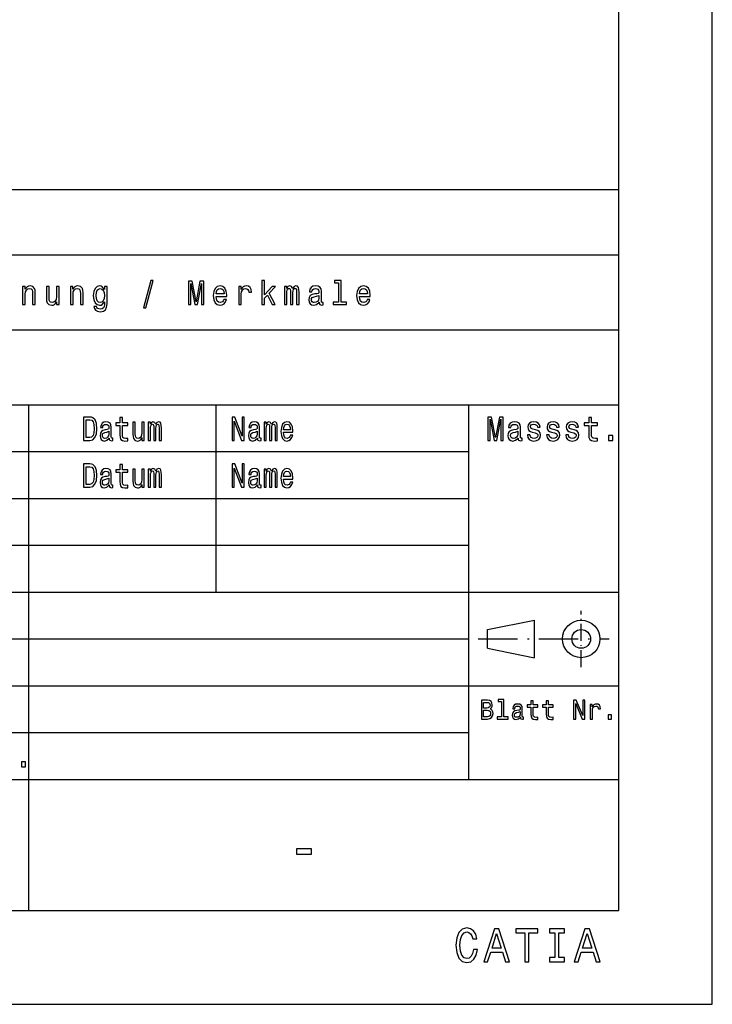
# Model space of a CAD drawing. Extents: x 0 to 1189, y 0 to 841.
# Tile 10 of 11: x 1115 to 1189, y 0 to 105. Entities that reach past the tile are written whole.
import ezdxf

# ---------------------------------------------------------------- set-up
doc = ezdxf.new("R2010")
doc.units = 0
doc.linetypes.add('DASHDOT', pattern=[18.5, 12, -3, 0.5, -3])
doc.layers.get('0').update_dxf_attribs({"linetype": 'CONTINUOUS'})

msp = doc.modelspace()

# ---------------------------------------------------------------- linework, layer by layer
at = {"color": 7}
for p, q in [((1189.01, 0.01), (1189.01, 841.01)), ((1179.01, 10.01), (1179.01, 831.01)), ((989.01, 87.02), (1179.01, 87.02)), ((989.01, 80.02), (1179.01, 80.02)), ((989.01, 72.02), (1179.01, 72.02)), ((989.01, 64.02), (1179.01, 64.02)), ((1116.01, 24.02), (1116.01, 64.02)), ((1163.01, 24.02), (1163.01, 64.02)), ((1089.01, 59.02), (1163.01, 59.02)), ((1044.01, 54.02), (1163.01, 54.02)), ((1044.01, 49.02), (1163.01, 49.02)), ((989.01, 44.02), (1179.01, 44.02)), ((1089.01, 39.02), (1163.01, 39.02)), ((1089.01, 34.02), (1163.01, 34.02)), ((1089.01, 29.02), (1163.01, 29.02)), ((989.01, 24.02), (1179.01, 24.02)), ((10, 10.01), (1179.01, 10.01)), ((0, 0.01), (1189.01, 0.01))]:
    msp.add_line(p, q, dxfattribs=at)
at = {"color": 7, "ltscale": 0.5}
msp.add_line((1136.01, 44.02), (1136.01, 64.02), dxfattribs=at)
at = {"color": 7, "ltscale": 0.127475}
for p, q in [((1165.01, 40.02), (1170.01, 41.02)), ((1165.01, 38.02), (1170.01, 37.02))]:
    msp.add_line(p, q, dxfattribs=at)
at = {"color": 7, "ltscale": 0.1}
msp.add_line((1170.01, 37.02), (1170.01, 41.02), dxfattribs=at)
at = {"color": 7, "linetype": 'DASHDOT', "ltscale": 0.15}
msp.add_line((1175.01, 36.02), (1175.01, 42.02), dxfattribs=at)
at = {"color": 7, "ltscale": 0.05}
msp.add_line((1165.01, 38.02), (1165.01, 40.02), dxfattribs=at)
at = {"color": 7, "linetype": 'DASHDOT', "ltscale": 0.35}
msp.add_line((1164.01, 39.02), (1178.01, 39.02), dxfattribs=at)
at = {"color": 7, "ltscale": 0.4}
msp.add_line((1163.01, 34.02), (1179.01, 34.02), dxfattribs=at)
at = {"color": 7, "ltscale": 0.35}
msp.add_line((1116.01, 10.02), (1116.01, 24.02), dxfattribs=at)
at = {"color": 7}
for points in [[(1128.28, 74.38), (1128.5, 74.38), (1129.29, 77.28), (1129.06, 77.28)], [(1133.08, 74.71), (1133.33, 74.71), (1133.33, 76.98), (1133.75, 74.71), (1134.03, 74.71), (1134.45, 76.98), (1134.45, 74.71), (1134.7, 74.71), (1134.7, 77.21), (1134.3, 77.21), (1133.89, 75.01), (1133.48, 77.21), (1133.08, 77.21)], [(1140.91, 74.71), (1141.2, 74.71), (1141.2, 75.39), (1141.5, 75.71), (1142.01, 74.71), (1142.33, 74.71), (1141.69, 75.93), (1142.35, 76.64), (1141.99, 76.64), (1141.2, 75.77), (1141.2, 77.3), (1140.91, 77.3)], [(1149.1, 77.03), (1149.1, 74.98), (1148.51, 74.98), (1148.51, 74.71), (1149.96, 74.71), (1149.96, 74.98), (1149.38, 74.98), (1149.38, 77.3), (1148.65, 77.3), (1148.65, 77.03)], [(1115.36, 74.71), (1115.64, 74.71), (1115.64, 75.83), (1115.67, 76.08), (1115.76, 76.27), (1115.91, 76.39), (1116.11, 76.43), (1116.26, 76.39), (1116.36, 76.3), (1116.41, 76.13), (1116.42, 75.92), (1116.42, 74.71), (1116.71, 74.71), (1116.71, 75.98), (1116.7, 76.24), (1116.64, 76.45), (1116.45, 76.64), (1116.15, 76.71), (1115.98, 76.69), (1115.84, 76.62), (1115.72, 76.5), (1115.63, 76.35), (1115.63, 76.64), (1115.36, 76.64)], [(1119.25, 76.64), (1118.96, 76.64), (1118.96, 75.53), (1118.93, 75.27), (1118.84, 75.08), (1118.69, 74.97), (1118.5, 74.93), (1118.35, 74.96), (1118.25, 75.05), (1118.2, 75.19), (1118.18, 75.4), (1118.18, 76.64), (1117.9, 76.64), (1117.9, 75.37), (1117.91, 75.12), (1117.97, 74.91), (1118.16, 74.71), (1118.46, 74.64), (1118.62, 74.67), (1118.76, 74.73), (1118.88, 74.84), (1118.98, 75.01), (1118.98, 74.71), (1119.25, 74.71)], [(1120.46, 74.71), (1120.74, 74.71), (1120.74, 75.83), (1120.77, 76.08), (1120.87, 76.27), (1121.01, 76.39), (1121.21, 76.43), (1121.36, 76.39), (1121.46, 76.3), (1121.51, 76.13), (1121.53, 75.92), (1121.53, 74.71), (1121.81, 74.71), (1121.81, 75.98), (1121.8, 76.24), (1121.74, 76.45), (1121.55, 76.64), (1121.25, 76.71), (1121.09, 76.69), (1120.95, 76.62), (1120.83, 76.5), (1120.73, 76.35), (1120.73, 76.64), (1120.46, 76.64)], [(1124.37, 74.8), (1124.37, 76.64), (1124.09, 76.64), (1124.09, 76.33), (1123.87, 76.62), (1123.73, 76.69), (1123.58, 76.71), (1123.31, 76.64), (1123.09, 76.44), (1122.95, 76.12), (1122.9, 75.68), (1122.95, 75.24), (1123.09, 74.92), (1123.31, 74.71), (1123.58, 74.64), (1123.74, 74.67), (1123.87, 74.73), (1124.09, 75.01), (1124.09, 74.73), (1124.07, 74.52), (1124, 74.36), (1123.86, 74.27), (1123.66, 74.24), (1123.48, 74.26), (1123.35, 74.31), (1123.28, 74.41), (1123.25, 74.53), (1122.98, 74.53), (1122.98, 74.52), (1123.02, 74.29), (1123.15, 74.12), (1123.36, 74), (1123.64, 73.96), (1123.98, 74.02), (1124.2, 74.17), (1124.33, 74.43)], [(1123.2, 75.68), (1123.23, 76), (1123.32, 76.24), (1123.45, 76.38), (1123.63, 76.43), (1123.83, 76.38), (1123.97, 76.24), (1124.06, 76), (1124.09, 75.68), (1124.06, 75.35), (1123.97, 75.12), (1123.83, 74.97), (1123.63, 74.93), (1123.45, 74.97), (1123.32, 75.12), (1123.23, 75.36)], [(1136.02, 75.59), (1137.16, 75.59), (1137.16, 75.73), (1137.11, 76.15), (1136.97, 76.46), (1136.74, 76.64), (1136.44, 76.71), (1136.15, 76.64), (1135.92, 76.44), (1135.77, 76.11), (1135.72, 75.68), (1135.77, 75.24), (1135.92, 74.91), (1136.14, 74.71), (1136.43, 74.64), (1136.68, 74.69), (1136.89, 74.81), (1137.04, 75.01), (1137.13, 75.27), (1136.85, 75.27), (1136.79, 75.12), (1136.71, 75.01), (1136.47, 74.93), (1136.28, 74.97), (1136.14, 75.09), (1136.05, 75.3), (1136.02, 75.58)], [(1136.02, 75.85), (1136.06, 76.1), (1136.14, 76.28), (1136.28, 76.4), (1136.45, 76.44), (1136.62, 76.4), (1136.76, 76.28), (1136.84, 76.1), (1136.87, 75.85)], [(1138.43, 74.71), (1138.71, 74.71), (1138.71, 75.82), (1138.74, 76.08), (1138.83, 76.27), (1138.97, 76.39), (1139.16, 76.43), (1139.31, 76.4), (1139.41, 76.33), (1139.48, 76.21), (1139.5, 76.04), (1139.79, 76.04), (1139.75, 76.34), (1139.64, 76.54), (1139.47, 76.67), (1139.22, 76.71), (1139.06, 76.68), (1138.92, 76.61), (1138.79, 76.49), (1138.69, 76.32), (1138.69, 76.64), (1138.43, 76.64)], [(1143.31, 74.71), (1143.57, 74.71), (1143.57, 76), (1143.59, 76.2), (1143.64, 76.34), (1143.71, 76.42), (1143.81, 76.45), (1143.89, 76.43), (1143.94, 76.35), (1143.97, 76.23), (1143.98, 76.07), (1143.98, 74.71), (1144.22, 74.71), (1144.22, 76), (1144.24, 76.19), (1144.29, 76.34), (1144.37, 76.42), (1144.46, 76.45), (1144.54, 76.43), (1144.59, 76.35), (1144.62, 76.07), (1144.62, 74.71), (1144.89, 74.71), (1144.89, 76.05), (1144.87, 76.32), (1144.82, 76.54), (1144.72, 76.67), (1144.55, 76.71), (1144.35, 76.64), (1144.2, 76.43), (1144.08, 76.64), (1143.88, 76.71), (1143.69, 76.64), (1143.56, 76.44), (1143.56, 76.64), (1143.31, 76.64)], [(1147.01, 74.96), (1147.01, 74.95), (1147.03, 74.83), (1147.08, 74.74), (1147.28, 74.67), (1147.44, 74.7), (1147.44, 74.95), (1147.37, 74.94), (1147.28, 74.98), (1147.26, 75.13), (1147.26, 76.13), (1147.23, 76.39), (1147.11, 76.57), (1146.91, 76.67), (1146.64, 76.71), (1146.36, 76.67), (1146.16, 76.55), (1146.04, 76.36), (1145.99, 76.1), (1145.99, 76.08), (1146.25, 76.08), (1146.27, 76.23), (1146.34, 76.34), (1146.46, 76.41), (1146.63, 76.43), (1146.78, 76.41), (1146.9, 76.36), (1146.97, 76.27), (1146.99, 76.14), (1146.98, 75.99), (1146.92, 75.91), (1146.79, 75.87), (1146.55, 75.85), (1146.27, 75.78), (1146.07, 75.67), (1145.96, 75.49), (1145.92, 75.22), (1145.95, 74.98), (1146.05, 74.8), (1146.22, 74.69), (1146.44, 74.65), (1146.74, 74.73)], [(1146.98, 75.39), (1146.94, 75.2), (1146.84, 75.06), (1146.68, 74.96), (1146.49, 74.93), (1146.37, 74.95), (1146.28, 75.01), (1146.22, 75.11), (1146.21, 75.25), (1146.22, 75.37), (1146.27, 75.46), (1146.48, 75.56), (1146.74, 75.61), (1146.98, 75.69)], [(1151.33, 75.59), (1152.47, 75.59), (1152.47, 75.73), (1152.42, 76.15), (1152.28, 76.46), (1152.05, 76.64), (1151.75, 76.71), (1151.46, 76.64), (1151.23, 76.44), (1151.08, 76.11), (1151.03, 75.68), (1151.08, 75.24), (1151.23, 74.91), (1151.45, 74.71), (1151.74, 74.64), (1151.99, 74.69), (1152.2, 74.81), (1152.35, 75.01), (1152.44, 75.27), (1152.16, 75.27), (1152.1, 75.12), (1152.02, 75.01), (1151.78, 74.93), (1151.59, 74.97), (1151.45, 75.09), (1151.36, 75.3), (1151.33, 75.58)], [(1151.33, 75.85), (1151.37, 76.1), (1151.45, 76.28), (1151.59, 76.4), (1151.76, 76.44), (1151.93, 76.4), (1152.07, 76.28), (1152.15, 76.1), (1152.18, 75.85)], [(1122.54, 62.71), (1121.87, 62.71), (1121.87, 60.21), (1122.54, 60.21), (1122.85, 60.29), (1123.08, 60.53), (1123.23, 60.92), (1123.28, 61.46), (1123.23, 62.01), (1123.18, 62.22), (1123.1, 62.4), (1122.86, 62.63), (1122.71, 62.69)], [(1122.52, 62.41), (1122.74, 62.36), (1122.89, 62.19), (1122.98, 61.9), (1123, 61.46), (1122.97, 61.04), (1122.88, 60.74), (1122.73, 60.57), (1122.52, 60.51), (1122.14, 60.51), (1122.14, 62.41)], [(1124.6, 60.46), (1124.6, 60.45), (1124.61, 60.33), (1124.66, 60.24), (1124.84, 60.17), (1124.98, 60.2), (1124.98, 60.45), (1124.92, 60.44), (1124.84, 60.48), (1124.82, 60.63), (1124.82, 61.63), (1124.79, 61.89), (1124.69, 62.07), (1124.51, 62.17), (1124.26, 62.21), (1124.02, 62.17), (1123.84, 62.05), (1123.73, 61.86), (1123.69, 61.6), (1123.69, 61.58), (1123.92, 61.58), (1123.94, 61.73), (1124, 61.84), (1124.11, 61.91), (1124.26, 61.93), (1124.4, 61.91), (1124.5, 61.86), (1124.56, 61.77), (1124.58, 61.64), (1124.57, 61.49), (1124.52, 61.41), (1124.4, 61.37), (1124.19, 61.35), (1123.94, 61.28), (1123.77, 61.17), (1123.66, 60.99), (1123.63, 60.72), (1123.66, 60.48), (1123.75, 60.3), (1123.89, 60.19), (1124.09, 60.15), (1124.36, 60.23)], [(1125.75, 61.81), (1125.75, 60.84), (1125.77, 60.53), (1125.85, 60.31), (1126.01, 60.19), (1126.29, 60.14), (1126.59, 60.16), (1126.59, 60.43), (1126.37, 60.41), (1126.17, 60.44), (1126.06, 60.53), (1126.02, 60.68), (1126.01, 60.9), (1126.01, 61.81), (1126.59, 61.81), (1126.59, 62.08), (1126.01, 62.08), (1126.01, 62.65), (1125.75, 62.65), (1125.75, 62.08), (1125.32, 62.08), (1125.32, 61.81)], [(1128.34, 62.15), (1128.09, 62.15), (1128.09, 61.03), (1128.06, 60.77), (1127.98, 60.58), (1127.85, 60.47), (1127.68, 60.43), (1127.54, 60.46), (1127.45, 60.55), (1127.4, 60.69), (1127.39, 60.9), (1127.39, 62.15), (1127.14, 62.15), (1127.14, 60.87), (1127.15, 60.62), (1127.2, 60.41), (1127.37, 60.21), (1127.64, 60.14), (1127.78, 60.17), (1127.91, 60.23), (1128.01, 60.34), (1128.1, 60.51), (1128.1, 60.21), (1128.34, 60.21)], [(1128.78, 60.21), (1129.02, 60.21), (1129.02, 61.5), (1129.03, 61.7), (1129.07, 61.84), (1129.14, 61.92), (1129.23, 61.95), (1129.3, 61.93), (1129.34, 61.85), (1129.36, 61.73), (1129.37, 61.57), (1129.37, 60.21), (1129.59, 60.21), (1129.59, 61.5), (1129.61, 61.69), (1129.65, 61.84), (1129.72, 61.92), (1129.81, 61.95), (1129.87, 61.93), (1129.92, 61.85), (1129.95, 61.57), (1129.95, 60.21), (1130.18, 60.21), (1130.18, 61.55), (1130.17, 61.82), (1130.12, 62.04), (1130.03, 62.17), (1129.88, 62.21), (1129.7, 62.14), (1129.57, 61.93), (1129.46, 62.14), (1129.28, 62.21), (1129.12, 62.14), (1129.01, 61.94), (1129.01, 62.15), (1128.78, 62.15)], [(1137.72, 60.21), (1137.96, 60.21), (1137.96, 62.26), (1138.73, 60.21), (1139.03, 60.21), (1139.03, 62.71), (1138.79, 62.71), (1138.79, 60.66), (1138.03, 62.71), (1137.72, 62.71)], [(1140.44, 60.46), (1140.44, 60.45), (1140.45, 60.33), (1140.49, 60.24), (1140.67, 60.17), (1140.82, 60.2), (1140.82, 60.45), (1140.76, 60.44), (1140.67, 60.48), (1140.66, 60.63), (1140.66, 61.63), (1140.63, 61.89), (1140.52, 62.07), (1140.35, 62.17), (1140.1, 62.21), (1139.86, 62.17), (1139.68, 62.05), (1139.57, 61.86), (1139.53, 61.6), (1139.53, 61.58), (1139.76, 61.58), (1139.78, 61.73), (1139.84, 61.84), (1139.95, 61.91), (1140.09, 61.93), (1140.23, 61.91), (1140.33, 61.86), (1140.39, 61.77), (1140.41, 61.64), (1140.4, 61.49), (1140.36, 61.41), (1140.24, 61.37), (1140.03, 61.35), (1139.78, 61.28), (1139.6, 61.17), (1139.5, 60.99), (1139.47, 60.72), (1139.5, 60.48), (1139.58, 60.3), (1139.73, 60.19), (1139.93, 60.15), (1140.2, 60.23)], [(1141.15, 60.21), (1141.38, 60.21), (1141.38, 61.5), (1141.4, 61.7), (1141.44, 61.84), (1141.51, 61.92), (1141.59, 61.95), (1141.66, 61.93), (1141.71, 61.85), (1141.73, 61.73), (1141.74, 61.57), (1141.74, 60.21), (1141.96, 60.21), (1141.96, 61.5), (1141.97, 61.69), (1142.02, 61.84), (1142.09, 61.92), (1142.17, 61.95), (1142.24, 61.93), (1142.29, 61.85), (1142.32, 61.57), (1142.32, 60.21), (1142.55, 60.21), (1142.55, 61.55), (1142.54, 61.82), (1142.49, 62.04), (1142.4, 62.17), (1142.25, 62.21), (1142.07, 62.14), (1141.94, 61.93), (1141.83, 62.14), (1141.65, 62.21), (1141.49, 62.14), (1141.37, 61.94), (1141.37, 62.15), (1141.15, 62.15)], [(1143.21, 61.09), (1144.22, 61.09), (1144.22, 61.23), (1144.18, 61.65), (1144.05, 61.96), (1143.85, 62.15), (1143.58, 62.21), (1143.32, 62.14), (1143.12, 61.94), (1142.99, 61.61), (1142.94, 61.18), (1142.99, 60.74), (1143.12, 60.41), (1143.31, 60.21), (1143.57, 60.14), (1143.8, 60.19), (1143.98, 60.31), (1144.12, 60.51), (1144.2, 60.77), (1143.95, 60.77), (1143.89, 60.62), (1143.82, 60.51), (1143.61, 60.43), (1143.44, 60.47), (1143.32, 60.59), (1143.24, 60.8), (1143.21, 61.08)], [(1165.04, 60.21), (1165.29, 60.21), (1165.29, 62.48), (1165.72, 60.21), (1165.99, 60.21), (1166.41, 62.48), (1166.41, 60.21), (1166.67, 60.21), (1166.67, 62.71), (1166.27, 62.71), (1165.85, 60.51), (1165.44, 62.71), (1165.04, 62.71)], [(1168.27, 60.46), (1168.27, 60.45), (1168.29, 60.33), (1168.33, 60.24), (1168.54, 60.17), (1168.7, 60.2), (1168.7, 60.45), (1168.63, 60.44), (1168.54, 60.48), (1168.52, 60.63), (1168.52, 61.63), (1168.48, 61.89), (1168.37, 62.07), (1168.17, 62.17), (1167.89, 62.21), (1167.62, 62.17), (1167.42, 62.05), (1167.29, 61.86), (1167.25, 61.6), (1167.25, 61.58), (1167.51, 61.58), (1167.53, 61.73), (1167.6, 61.84), (1167.72, 61.91), (1167.88, 61.93), (1168.04, 61.91), (1168.16, 61.86), (1168.22, 61.77), (1168.25, 61.64), (1168.23, 61.49), (1168.18, 61.41), (1168.05, 61.37), (1167.81, 61.35), (1167.53, 61.28), (1167.33, 61.17), (1167.22, 60.99), (1167.18, 60.72), (1167.21, 60.48), (1167.31, 60.3), (1167.48, 60.19), (1167.7, 60.15), (1168, 60.23)], [(1170.14, 61.34), (1169.86, 61.41), (1169.66, 61.49), (1169.59, 61.66), (1169.61, 61.78), (1169.68, 61.87), (1169.79, 61.92), (1169.95, 61.94), (1170.1, 61.92), (1170.22, 61.86), (1170.3, 61.76), (1170.33, 61.63), (1170.61, 61.63), (1170.61, 61.64), (1170.56, 61.87), (1170.43, 62.05), (1170.22, 62.17), (1169.95, 62.21), (1169.67, 62.17), (1169.47, 62.05), (1169.35, 61.87), (1169.31, 61.65), (1169.34, 61.44), (1169.43, 61.28), (1169.58, 61.18), (1169.79, 61.1), (1170.11, 61.01), (1170.31, 60.92), (1170.36, 60.85), (1170.38, 60.74), (1170.35, 60.61), (1170.27, 60.51), (1170.14, 60.44), (1169.97, 60.42), (1169.8, 60.44), (1169.67, 60.52), (1169.58, 60.64), (1169.54, 60.81), (1169.27, 60.81), (1169.31, 60.52), (1169.45, 60.32), (1169.66, 60.19), (1169.95, 60.14), (1170.25, 60.19), (1170.48, 60.32), (1170.61, 60.52), (1170.66, 60.78), (1170.63, 61.01), (1170.53, 61.16), (1170.36, 61.26)], [(1172.19, 61.34), (1171.92, 61.41), (1171.71, 61.49), (1171.64, 61.66), (1171.66, 61.78), (1171.73, 61.87), (1171.84, 61.92), (1172, 61.94), (1172.15, 61.92), (1172.27, 61.86), (1172.35, 61.76), (1172.38, 61.63), (1172.66, 61.63), (1172.66, 61.64), (1172.61, 61.87), (1172.48, 62.05), (1172.27, 62.17), (1172, 62.21), (1171.72, 62.17), (1171.52, 62.05), (1171.4, 61.87), (1171.36, 61.65), (1171.39, 61.44), (1171.48, 61.28), (1171.63, 61.18), (1171.84, 61.1), (1172.16, 61.01), (1172.36, 60.92), (1172.41, 60.85), (1172.43, 60.74), (1172.4, 60.61), (1172.32, 60.51), (1172.19, 60.44), (1172.03, 60.42), (1171.85, 60.44), (1171.72, 60.52), (1171.63, 60.64), (1171.59, 60.81), (1171.32, 60.81), (1171.36, 60.52), (1171.5, 60.32), (1171.71, 60.19), (1172, 60.14), (1172.3, 60.19), (1172.53, 60.32), (1172.66, 60.52), (1172.71, 60.78), (1172.68, 61.01), (1172.58, 61.16), (1172.41, 61.26)], [(1174.24, 61.34), (1173.97, 61.41), (1173.76, 61.49), (1173.7, 61.66), (1173.71, 61.78), (1173.78, 61.87), (1173.89, 61.92), (1174.05, 61.94), (1174.2, 61.92), (1174.32, 61.86), (1174.4, 61.76), (1174.43, 61.63), (1174.71, 61.63), (1174.71, 61.64), (1174.66, 61.87), (1174.53, 62.05), (1174.32, 62.17), (1174.05, 62.21), (1173.78, 62.17), (1173.58, 62.05), (1173.45, 61.87), (1173.41, 61.65), (1173.44, 61.44), (1173.53, 61.28), (1173.68, 61.18), (1173.9, 61.1), (1174.21, 61.01), (1174.41, 60.92), (1174.46, 60.85), (1174.48, 60.74), (1174.45, 60.61), (1174.37, 60.51), (1174.25, 60.44), (1174.08, 60.42), (1173.9, 60.44), (1173.77, 60.52), (1173.68, 60.64), (1173.65, 60.81), (1173.37, 60.81), (1173.42, 60.52), (1173.55, 60.32), (1173.76, 60.19), (1174.05, 60.14), (1174.36, 60.19), (1174.58, 60.32), (1174.72, 60.52), (1174.77, 60.78), (1174.73, 61.01), (1174.63, 61.16), (1174.46, 61.26)], [(1175.82, 61.81), (1175.82, 60.84), (1175.84, 60.53), (1175.94, 60.31), (1176.12, 60.19), (1176.42, 60.14), (1176.76, 60.16), (1176.76, 60.43), (1176.52, 60.41), (1176.29, 60.44), (1176.17, 60.53), (1176.12, 60.68), (1176.11, 60.9), (1176.11, 61.81), (1176.76, 61.81), (1176.76, 62.08), (1176.11, 62.08), (1176.11, 62.65), (1175.82, 62.65), (1175.82, 62.08), (1175.33, 62.08), (1175.33, 61.81)], [(1124.57, 60.89), (1124.53, 60.7), (1124.44, 60.56), (1124.3, 60.46), (1124.13, 60.43), (1124.02, 60.45), (1123.95, 60.51), (1123.9, 60.61), (1123.88, 60.75), (1123.89, 60.87), (1123.94, 60.96), (1124.13, 61.06), (1124.36, 61.11), (1124.57, 61.19)], [(1140.41, 60.89), (1140.37, 60.7), (1140.28, 60.56), (1140.14, 60.46), (1139.97, 60.43), (1139.86, 60.45), (1139.78, 60.51), (1139.73, 60.61), (1139.72, 60.75), (1139.73, 60.87), (1139.78, 60.96), (1139.96, 61.06), (1140.2, 61.11), (1140.41, 61.19)], [(1143.21, 61.35), (1143.24, 61.6), (1143.32, 61.78), (1143.44, 61.9), (1143.59, 61.94), (1143.74, 61.9), (1143.86, 61.78), (1143.93, 61.6), (1143.96, 61.35)], [(1168.24, 60.89), (1168.2, 60.7), (1168.09, 60.56), (1167.94, 60.46), (1167.75, 60.43), (1167.62, 60.45), (1167.54, 60.51), (1167.48, 60.61), (1167.47, 60.75), (1167.48, 60.87), (1167.53, 60.96), (1167.74, 61.06), (1168, 61.11), (1168.24, 61.19)], [(1177.94, 60.21), (1178.39, 60.21), (1178.39, 60.75), (1177.94, 60.75)], [(1122.54, 57.71), (1121.87, 57.71), (1121.87, 55.21), (1122.54, 55.21), (1122.85, 55.29), (1123.08, 55.53), (1123.23, 55.92), (1123.28, 56.46), (1123.23, 57.01), (1123.18, 57.22), (1123.1, 57.4), (1122.86, 57.63), (1122.71, 57.69)], [(1122.52, 57.41), (1122.74, 57.36), (1122.89, 57.19), (1122.98, 56.9), (1123, 56.46), (1122.97, 56.04), (1122.88, 55.74), (1122.73, 55.57), (1122.52, 55.51), (1122.14, 55.51), (1122.14, 57.41)], [(1124.6, 55.46), (1124.6, 55.45), (1124.61, 55.33), (1124.66, 55.24), (1124.84, 55.17), (1124.98, 55.2), (1124.98, 55.45), (1124.92, 55.44), (1124.84, 55.48), (1124.82, 55.63), (1124.82, 56.63), (1124.79, 56.89), (1124.69, 57.07), (1124.51, 57.17), (1124.26, 57.21), (1124.02, 57.17), (1123.84, 57.05), (1123.73, 56.86), (1123.69, 56.6), (1123.69, 56.58), (1123.92, 56.58), (1123.94, 56.73), (1124, 56.84), (1124.11, 56.91), (1124.26, 56.93), (1124.4, 56.91), (1124.5, 56.86), (1124.56, 56.77), (1124.58, 56.64), (1124.57, 56.49), (1124.52, 56.41), (1124.4, 56.37), (1124.19, 56.35), (1123.94, 56.28), (1123.77, 56.17), (1123.66, 55.99), (1123.63, 55.72), (1123.66, 55.48), (1123.75, 55.3), (1123.89, 55.19), (1124.09, 55.15), (1124.36, 55.23)], [(1125.75, 56.81), (1125.75, 55.84), (1125.77, 55.53), (1125.85, 55.31), (1126.01, 55.19), (1126.29, 55.14), (1126.59, 55.16), (1126.59, 55.43), (1126.37, 55.41), (1126.17, 55.44), (1126.06, 55.53), (1126.02, 55.68), (1126.01, 55.9), (1126.01, 56.81), (1126.59, 56.81), (1126.59, 57.08), (1126.01, 57.08), (1126.01, 57.65), (1125.75, 57.65), (1125.75, 57.08), (1125.32, 57.08), (1125.32, 56.81)], [(1128.34, 57.15), (1128.09, 57.15), (1128.09, 56.03), (1128.06, 55.77), (1127.98, 55.58), (1127.85, 55.47), (1127.68, 55.43), (1127.54, 55.46), (1127.45, 55.55), (1127.4, 55.69), (1127.39, 55.9), (1127.39, 57.15), (1127.14, 57.15), (1127.14, 55.87), (1127.15, 55.62), (1127.2, 55.41), (1127.37, 55.21), (1127.64, 55.14), (1127.78, 55.17), (1127.91, 55.23), (1128.01, 55.34), (1128.1, 55.51), (1128.1, 55.21), (1128.34, 55.21)], [(1128.78, 55.21), (1129.02, 55.21), (1129.02, 56.5), (1129.03, 56.7), (1129.07, 56.84), (1129.14, 56.92), (1129.23, 56.95), (1129.3, 56.93), (1129.34, 56.85), (1129.36, 56.73), (1129.37, 56.57), (1129.37, 55.21), (1129.59, 55.21), (1129.59, 56.5), (1129.61, 56.69), (1129.65, 56.84), (1129.72, 56.92), (1129.81, 56.95), (1129.87, 56.93), (1129.92, 56.85), (1129.95, 56.57), (1129.95, 55.21), (1130.18, 55.21), (1130.18, 56.55), (1130.17, 56.82), (1130.12, 57.04), (1130.03, 57.17), (1129.88, 57.21), (1129.7, 57.14), (1129.57, 56.93), (1129.46, 57.14), (1129.28, 57.21), (1129.12, 57.14), (1129.01, 56.94), (1129.01, 57.15), (1128.78, 57.15)], [(1137.72, 55.21), (1137.96, 55.21), (1137.96, 57.26), (1138.73, 55.21), (1139.03, 55.21), (1139.03, 57.71), (1138.79, 57.71), (1138.79, 55.66), (1138.03, 57.71), (1137.72, 57.71)], [(1140.44, 55.46), (1140.44, 55.45), (1140.45, 55.33), (1140.49, 55.24), (1140.67, 55.17), (1140.82, 55.2), (1140.82, 55.45), (1140.76, 55.44), (1140.67, 55.48), (1140.66, 55.63), (1140.66, 56.63), (1140.63, 56.89), (1140.52, 57.07), (1140.35, 57.17), (1140.1, 57.21), (1139.86, 57.17), (1139.68, 57.05), (1139.57, 56.86), (1139.53, 56.6), (1139.53, 56.58), (1139.76, 56.58), (1139.78, 56.73), (1139.84, 56.84), (1139.95, 56.91), (1140.09, 56.93), (1140.23, 56.91), (1140.33, 56.86), (1140.39, 56.77), (1140.41, 56.64), (1140.4, 56.49), (1140.36, 56.41), (1140.24, 56.37), (1140.03, 56.35), (1139.78, 56.28), (1139.6, 56.17), (1139.5, 55.99), (1139.47, 55.72), (1139.5, 55.48), (1139.58, 55.3), (1139.73, 55.19), (1139.93, 55.15), (1140.2, 55.23)], [(1141.15, 55.21), (1141.38, 55.21), (1141.38, 56.5), (1141.4, 56.7), (1141.44, 56.84), (1141.51, 56.92), (1141.59, 56.95), (1141.66, 56.93), (1141.71, 56.85), (1141.73, 56.73), (1141.74, 56.57), (1141.74, 55.21), (1141.96, 55.21), (1141.96, 56.5), (1141.97, 56.69), (1142.02, 56.84), (1142.09, 56.92), (1142.17, 56.95), (1142.24, 56.93), (1142.29, 56.85), (1142.32, 56.57), (1142.32, 55.21), (1142.55, 55.21), (1142.55, 56.55), (1142.54, 56.82), (1142.49, 57.04), (1142.4, 57.17), (1142.25, 57.21), (1142.07, 57.14), (1141.94, 56.93), (1141.83, 57.14), (1141.65, 57.21), (1141.49, 57.14), (1141.37, 56.94), (1141.37, 57.15), (1141.15, 57.15)], [(1143.21, 56.09), (1144.22, 56.09), (1144.22, 56.23), (1144.18, 56.65), (1144.05, 56.96), (1143.85, 57.15), (1143.58, 57.21), (1143.32, 57.14), (1143.12, 56.94), (1142.99, 56.61), (1142.94, 56.18), (1142.99, 55.74), (1143.12, 55.41), (1143.31, 55.21), (1143.57, 55.14), (1143.8, 55.19), (1143.98, 55.31), (1144.12, 55.51), (1144.2, 55.77), (1143.95, 55.77), (1143.89, 55.62), (1143.82, 55.51), (1143.61, 55.43), (1143.44, 55.47), (1143.32, 55.59), (1143.24, 55.8), (1143.21, 56.08)], [(1143.21, 56.35), (1143.24, 56.6), (1143.32, 56.78), (1143.44, 56.9), (1143.59, 56.94), (1143.74, 56.9), (1143.86, 56.78), (1143.93, 56.6), (1143.96, 56.35)], [(1124.57, 55.89), (1124.53, 55.7), (1124.44, 55.56), (1124.3, 55.46), (1124.13, 55.43), (1124.02, 55.45), (1123.95, 55.51), (1123.9, 55.61), (1123.88, 55.75), (1123.89, 55.87), (1123.94, 55.96), (1124.13, 56.06), (1124.36, 56.11), (1124.57, 56.19)], [(1140.41, 55.89), (1140.37, 55.7), (1140.28, 55.56), (1140.14, 55.46), (1139.97, 55.43), (1139.86, 55.45), (1139.78, 55.51), (1139.73, 55.61), (1139.72, 55.75), (1139.73, 55.87), (1139.78, 55.96), (1139.96, 56.06), (1140.2, 56.11), (1140.41, 56.19)], [(1165.27, 31.55), (1165.45, 31.72), (1165.5, 31.83), (1165.51, 31.97), (1165.48, 32.19), (1165.38, 32.34), (1165.21, 32.44), (1164.99, 32.47), (1164.35, 32.47), (1164.35, 30.47), (1165.02, 30.47), (1165.26, 30.51), (1165.44, 30.63), (1165.55, 30.82), (1165.59, 31.07), (1165.57, 31.24), (1165.51, 31.38), (1165.41, 31.49)], [(1164.94, 31.64), (1164.58, 31.64), (1164.58, 32.23), (1164.96, 32.23), (1165.1, 32.22), (1165.2, 32.16), (1165.26, 32.07), (1165.28, 31.94), (1165.25, 31.81), (1165.19, 31.72), (1165.08, 31.66)], [(1166.5, 32.33), (1166.5, 30.69), (1166.03, 30.69), (1166.03, 30.47), (1167.2, 30.47), (1167.2, 30.69), (1166.73, 30.69), (1166.73, 32.54), (1166.15, 32.54), (1166.15, 32.33)], [(1168.52, 30.67), (1168.52, 30.67), (1168.53, 30.57), (1168.57, 30.5), (1168.73, 30.44), (1168.86, 30.47), (1168.86, 30.66), (1168.81, 30.65), (1168.73, 30.69), (1168.72, 30.81), (1168.72, 31.61), (1168.69, 31.81), (1168.6, 31.96), (1168.44, 32.04), (1168.22, 32.07), (1168, 32.04), (1167.84, 31.94), (1167.74, 31.79), (1167.7, 31.59), (1167.7, 31.57), (1167.91, 31.57), (1167.93, 31.69), (1167.98, 31.78), (1168.08, 31.83), (1168.21, 31.85), (1168.34, 31.84), (1168.43, 31.79), (1168.48, 31.72), (1168.5, 31.61), (1168.49, 31.49), (1168.45, 31.43), (1168.34, 31.4), (1168.15, 31.38), (1167.93, 31.33), (1167.77, 31.24), (1167.67, 31.09), (1167.65, 30.88), (1167.67, 30.69), (1167.75, 30.55), (1167.88, 30.46), (1168.06, 30.43), (1168.3, 30.49)], [(1169.64, 31.75), (1169.64, 30.98), (1169.65, 30.73), (1169.73, 30.55), (1169.87, 30.45), (1170.12, 30.42), (1170.39, 30.43), (1170.39, 30.65), (1170.19, 30.63), (1170.01, 30.66), (1169.92, 30.73), (1169.87, 30.85), (1169.87, 31.02), (1169.87, 31.75), (1170.39, 31.75), (1170.39, 31.97), (1169.87, 31.97), (1169.87, 32.42), (1169.64, 32.42), (1169.64, 31.97), (1169.24, 31.97), (1169.24, 31.75)], [(1171.28, 31.75), (1171.28, 30.98), (1171.29, 30.73), (1171.37, 30.55), (1171.51, 30.45), (1171.76, 30.42), (1172.03, 30.43), (1172.03, 30.65), (1171.83, 30.63), (1171.65, 30.66), (1171.56, 30.73), (1171.52, 30.85), (1171.51, 31.02), (1171.51, 31.75), (1172.03, 31.75), (1172.03, 31.97), (1171.51, 31.97), (1171.51, 32.42), (1171.28, 32.42), (1171.28, 31.97), (1170.89, 31.97), (1170.89, 31.75)], [(1174.2, 30.47), (1174.42, 30.47), (1174.42, 32.11), (1175.11, 30.47), (1175.38, 30.47), (1175.38, 32.47), (1175.17, 32.47), (1175.17, 30.83), (1174.48, 32.47), (1174.2, 32.47)], [(1175.98, 30.47), (1176.21, 30.47), (1176.21, 31.36), (1176.23, 31.57), (1176.3, 31.72), (1176.42, 31.82), (1176.57, 31.85), (1176.69, 31.83), (1176.77, 31.77), (1176.82, 31.67), (1176.84, 31.54), (1177.07, 31.54), (1177.04, 31.77), (1176.96, 31.94), (1176.81, 32.04), (1176.62, 32.07), (1176.49, 32.05), (1176.37, 31.99), (1176.27, 31.9), (1176.19, 31.76), (1176.19, 32.02), (1175.98, 32.02)], [(1164.99, 30.71), (1164.58, 30.71), (1164.58, 31.4), (1164.97, 31.4), (1165.13, 31.38), (1165.25, 31.32), (1165.32, 31.22), (1165.34, 31.07), (1165.32, 30.91), (1165.26, 30.8), (1165.15, 30.73)], [(1168.49, 31.01), (1168.46, 30.86), (1168.38, 30.75), (1168.25, 30.67), (1168.1, 30.65), (1168, 30.66), (1167.93, 30.71), (1167.89, 30.79), (1167.87, 30.9), (1167.88, 31), (1167.93, 31.07), (1168.09, 31.16), (1168.3, 31.19), (1168.49, 31.26)], [(1177.9, 30.47), (1178.25, 30.47), (1178.25, 30.9), (1177.9, 30.9)], [(1115.25, 25.37), (1115.67, 25.37), (1115.67, 25.91), (1115.25, 25.91)], [(1144.62, 16.05), (1146.19, 16.05), (1146.19, 16.62), (1144.62, 16.62)], [(1163.49, 5.86), (1163.4, 5.44), (1163.25, 5.14), (1163.04, 4.95), (1162.8, 4.89), (1162.5, 4.98), (1162.27, 5.25), (1162.11, 5.7), (1162.06, 6.31), (1162.11, 6.92), (1162.26, 7.37), (1162.5, 7.64), (1162.8, 7.74), (1163.01, 7.69), (1163.2, 7.55), (1163.34, 7.32), (1163.44, 7.01), (1163.88, 7.01), (1163.74, 7.49), (1163.5, 7.85), (1163.18, 8.08), (1162.8, 8.16), (1162.31, 8.03), (1161.95, 7.68), (1161.71, 7.1), (1161.63, 6.31), (1161.71, 5.53), (1161.95, 4.95), (1162.31, 4.59), (1162.8, 4.47), (1163.22, 4.56), (1163.56, 4.83), (1163.8, 5.27), (1163.93, 5.86)], [(1164.6, 4.56), (1165.01, 4.56), (1165.35, 5.59), (1166.6, 5.59), (1166.93, 4.56), (1167.36, 4.56), (1166.21, 8.07), (1165.75, 8.07)], [(1165.49, 6.02), (1165.98, 7.56), (1166.46, 6.02)], [(1168.99, 4.56), (1169.41, 4.56), (1169.41, 7.64), (1170.36, 7.64), (1170.36, 8.06), (1168.03, 8.06), (1168.03, 7.64), (1168.99, 7.64)], [(1172.21, 4.99), (1171.63, 4.99), (1171.63, 4.56), (1173.21, 4.56), (1173.21, 4.99), (1172.63, 4.99), (1172.63, 7.64), (1173.21, 7.64), (1173.21, 8.06), (1171.63, 8.06), (1171.63, 7.64), (1172.21, 7.64)], [(1174.26, 4.56), (1174.68, 4.56), (1175.01, 5.59), (1176.27, 5.59), (1176.6, 4.56), (1177.03, 4.56), (1175.88, 8.07), (1175.41, 8.07)], [(1175.16, 6.02), (1175.64, 7.56), (1176.13, 6.02)]]:
    msp.add_lwpolyline(points, close=True, dxfattribs=at)
for radius in [2, 1]:
    msp.add_circle((1175.01, 39.02), radius, dxfattribs=at)

doc.saveas('drawing.dxf')
